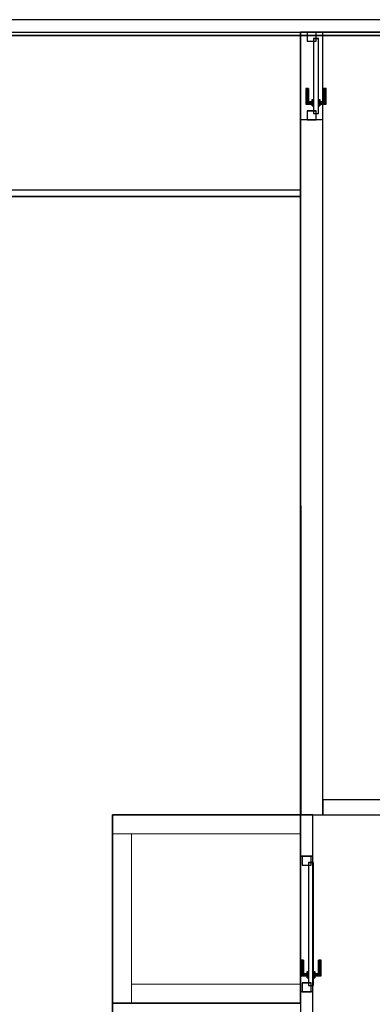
# Model space of a CAD drawing. Header units: metres. Extents: x 391.1 to 430.4, y 12.7 to 28.4.
# Tile 20 of 168: x 396.6 to 399.4, y 20.5 to 28.4. Entities that reach past the tile are written whole.
import ezdxf

# ---------------------------------------------------------------- set-up
doc = ezdxf.new("R2010")
doc.units = ezdxf.units.M
doc.layers.add('01_CARPINTERIA', color=5, linetype='Continuous', lineweight=25, true_color=0x0000ff)
doc.layers.add('01_SUELOS', color=7, linetype='Continuous', lineweight=25, true_color=0x007f00)
for name, color, linetype, lineweight in [('A-DETL-____-MBND', 7, 'Continuous', 18), ('A-GENM-____-OTLN', 7, 'Continuous', 18), ('A-WALL-____-MCUT', 7, 'Continuous', 25), ('A-WALL-____-OTLN', 7, 'Continuous', 25)]:
    doc.layers.add(name, color=color, linetype=linetype, lineweight=lineweight)

# ---------------------------------------------------------------- blocks, each defined once
blk = doc.blocks.new('Family - Forjat PS-1-153576-02_PCI_P0')
at = {"layer": '01_SUELOS', "color": 9, "true_color": 0xaad4aa}
for p, q in [((9.3567, 14.0532), (0, 14.0532)), ((0, 14.0532), (9.3567, 14.0532))]:
    blk.add_line(p, q, dxfattribs=at)
blk = doc.blocks.new('Family - LONDR55-XX_ZZ-ARQ-CAA-M3D-Londres55-155361-02_PCI_P0')
at = {"layer": '01_CARPINTERIA', "color": 161, "true_color": 0xaaaaff}
for p, q in [((0.6476, 0.09), (0.05, 0.09)), ((0.05, 0.09), (0.05, 0.05)), ((0.6476, 0.09), (0.05, 0.09)), ((0.05, 0.05), (0.05, 0.09)), ((0.4476, 0.1487), (0.4476, 0.15)), ((0.4476, 0.15), (0.4476, 0.1487)), ((0.5726, 0.15), (0.4476, 0.15)), ((0.4476, 0.145), (0.4476, 0.1487)), ((0.4476, 0.1487), (0.4476, 0.145)), ((0.5713, 0.1487), (0.4476, 0.1487)), ((0.5713, 0.1487), (0.4476, 0.1487)), ((0.4476, 0.14), (0.4476, 0.145)), ((0.4476, 0.145), (0.4476, 0.14)), ((0.5676, 0.145), (0.4476, 0.145)), ((0.5676, 0.145), (0.4476, 0.145)), ((0.4476, 0.135), (0.4476, 0.14)), ((0.4476, 0.14), (0.4476, 0.135)), ((0.4476, 0.14), (0.5626, 0.14)), ((0.5626, 0.14), (0.4476, 0.14)), ((0.4476, 0.135), (0.4476, 0.1313)), ((0.4476, 0.1313), (0.4476, 0.135)), ((0.5576, 0.135), (0.4476, 0.135)), ((0.5576, 0.135), (0.4476, 0.135)), ((0.4476, 0.1313), (0.4476, 0.13)), ((0.4476, 0.13), (0.4476, 0.1313)), ((0.554, 0.1313), (0.4476, 0.1313)), ((0.554, 0.1313), (0.4476, 0.1313)), ((0.5526, 0.13), (0.4476, 0.13)), ((0.5876, 0.1), (0.5376, 0.1)), ((0.5376, 0.1), (0.5876, 0.1)), ((0.5376, 0.09), (0.5376, 0.1)), ((0.5376, 0.09), (0.5376, 0.1)), ((0.5876, 0.09), (0.5376, 0.09)), ((0.5376, 0.09), (0.5876, 0.09)), ((0.5526, 0.13), (0.554, 0.1313)), ((0.554, 0.1313), (0.5526, 0.13)), ((0.5526, 0.1), (0.5526, 0.13)), ((0.554, 0.1), (0.5526, 0.1)), ((0.5526, 0.1), (0.554, 0.1)), ((0.554, 0.1313), (0.5576, 0.135)), ((0.5576, 0.135), (0.554, 0.1313)), ((0.554, 0.1), (0.554, 0.1313)), ((0.554, 0.1), (0.554, 0.1313)), ((0.5576, 0.1), (0.554, 0.1)), ((0.554, 0.1), (0.5576, 0.1)), ((0.5576, 0.135), (0.5626, 0.14)), ((0.5626, 0.14), (0.5576, 0.135)), ((0.5576, 0.1), (0.5576, 0.135)), ((0.5576, 0.1), (0.5576, 0.135)), ((0.5626, 0.1), (0.5576, 0.1)), ((0.5576, 0.1), (0.5626, 0.1)), ((0.5676, 0.145), (0.5626, 0.14)), ((0.5626, 0.14), (0.5676, 0.145)), ((0.5626, 0.14), (0.5626, 0.1)), ((0.5626, 0.1), (0.5626, 0.14)), ((0.5676, 0.1), (0.5626, 0.1)), ((0.5626, 0.1), (0.5676, 0.1)), ((0.5713, 0.1487), (0.5676, 0.145)), ((0.5676, 0.145), (0.5713, 0.1487)), ((0.5676, 0.1), (0.5676, 0.145)), ((0.5676, 0.1), (0.5676, 0.145)), ((0.5676, 0.1), (0.5713, 0.1)), ((0.5713, 0.1), (0.5676, 0.1)), ((0.5726, 0.15), (0.5713, 0.1487)), ((0.5713, 0.1487), (0.5726, 0.15)), ((0.5713, 0.1), (0.5713, 0.1487)), ((0.5713, 0.1), (0.5713, 0.1487)), ((0.5713, 0.1), (0.5726, 0.1)), ((0.5726, 0.1), (0.5713, 0.1)), ((0.5726, 0.1), (0.5726, 0.15)), ((0.5876, 0.09), (0.5876, 0.1)), ((0.5876, 0.1), (0.5876, 0.09)), ((0.6476, 0.05), (0.6476, 0.09)), ((0.6476, 0.05), (0.6476, 0.09)), ((0.07, 0.07), (0, 0.07)), ((0, 0.07), (0, 0)), ((0.07, 0.07), (0, 0.07)), ((0, 0), (0, 0.07)), ((0, 0), (0.07, 0)), ((0, 0), (0.07, 0)), ((0.05, 0.05), (0.6476, 0.05)), ((0.05, 0.05), (0.6476, 0.05)), ((0.07, 0), (0.07, 0.07)), ((0.07, 0), (0.07, 0.07)), ((0.4476, 0.0087), (0.4476, 0.01)), ((0.4476, 0.01), (0.4476, 0.0087)), ((0.4476, 0.01), (0.5526, 0.01)), ((0.4476, 0.005), (0.4476, 0.0087)), ((0.4476, 0.0087), (0.4476, 0.005)), ((0.4476, 0.0087), (0.554, 0.0087)), ((0.4476, 0.0087), (0.554, 0.0087)), ((0.4476, 0), (0.4476, 0.005)), ((0.4476, 0.005), (0.4476, 0)), ((0.4476, 0.005), (0.5576, 0.005)), ((0.4476, 0.005), (0.5576, 0.005)), ((0.4476, -0.005), (0.4476, 0)), ((0.5626, 0), (0.4476, 0)), ((0.4476, 0), (0.5626, 0)), ((0.5376, 0.05), (0.5876, 0.05)), ((0.5876, 0.05), (0.5376, 0.05)), ((0.5376, 0.04), (0.5376, 0.05)), ((0.5376, 0.04), (0.5376, 0.05)), ((0.5376, 0.04), (0.5876, 0.04)), ((0.5876, 0.04), (0.5376, 0.04)), ((0.554, 0.04), (0.5526, 0.04)), ((0.5526, 0.04), (0.554, 0.04)), ((0.5526, 0.01), (0.5526, 0.04)), ((0.554, 0.0087), (0.5526, 0.01)), ((0.5526, 0.01), (0.554, 0.0087)), ((0.5576, 0.04), (0.554, 0.04)), ((0.554, 0.04), (0.5576, 0.04)), ((0.554, 0.0087), (0.554, 0.04)), ((0.554, 0.0087), (0.554, 0.04)), ((0.5576, 0.005), (0.554, 0.0087)), ((0.554, 0.0087), (0.5576, 0.005)), ((0.5576, 0.04), (0.5626, 0.04)), ((0.5626, 0.04), (0.5576, 0.04)), ((0.5576, 0.005), (0.5576, 0.04)), ((0.5576, 0.005), (0.5576, 0.04)), ((0.5626, 0), (0.5576, 0.005)), ((0.5576, 0.005), (0.5626, 0)), ((0.5626, 0.04), (0.5676, 0.04)), ((0.5676, 0.04), (0.5626, 0.04)), ((0.5626, 0.04), (0.5626, 0)), ((0.5626, 0), (0.5626, 0.04)), ((0.5676, -0.005), (0.5626, 0)), ((0.5676, 0.04), (0.5713, 0.04)), ((0.5713, 0.04), (0.5676, 0.04)), ((0.5676, -0.005), (0.5676, 0.04)), ((0.5676, -0.005), (0.5676, 0.04)), ((0.5713, 0.04), (0.5726, 0.04)), ((0.5726, 0.04), (0.5713, 0.04)), ((0.5713, -0.0087), (0.5713, 0.04)), ((0.5713, -0.0087), (0.5713, 0.04)), ((0.5726, -0.01), (0.5726, 0.04)), ((0.5876, 0.04), (0.5876, 0.05)), ((0.5876, 0.05), (0.5876, 0.04)), ((0.6976, 0.07), (0.6276, 0.07)), ((0.6276, 0.07), (0.6276, 0)), ((0.6976, 0.07), (0.6276, 0.07)), ((0.6276, 0), (0.6276, 0.07)), ((0.6276, 0), (0.6976, 0)), ((0.6276, 0), (0.6976, 0)), ((0.6976, 0), (0.6976, 0.07)), ((0.6976, 0), (0.6976, 0.07)), ((0.4476, 0), (0.4476, -0.005)), ((0.4476, -0.005), (0.4476, -0.0087)), ((0.4476, -0.0087), (0.4476, -0.005)), ((0.4476, -0.005), (0.5676, -0.005)), ((0.4476, -0.005), (0.5676, -0.005)), ((0.4476, -0.0087), (0.4476, -0.01)), ((0.4476, -0.01), (0.4476, -0.0087)), ((0.4476, -0.0087), (0.5713, -0.0087)), ((0.4476, -0.0087), (0.5713, -0.0087)), ((0.4476, -0.01), (0.5726, -0.01)), ((0.5626, 0), (0.5676, -0.005)), ((0.5676, -0.005), (0.5713, -0.0087)), ((0.5713, -0.0087), (0.5676, -0.005)), ((0.5713, -0.0087), (0.5726, -0.01)), ((0.5726, -0.01), (0.5713, -0.0087))]:
    blk.add_line(p, q, dxfattribs=at)
blk = doc.blocks.new('Family - Porta PB-155362-02_PCI_P0')
blk.add_blockref('Family - LONDR55-XX_ZZ-ARQ-CAA-M3D-Londres55-155361-02_PCI_P0', (0, 0))
blk = doc.blocks.new('Family - Envans PB-155401-02_PCI_P0')
at = {"layer": 'A-WALL-____-MCUT', "color": 253, "true_color": 0xaaaaaa}
for p, q in [((7.4102, 0.1), (0.7502, 0.1)), ((7.4102, 0), (7.4102, 0.1)), ((8.4902, 0.1), (8.4902, 0)), ((8.8202, 0.1), (8.4902, 0.1)), ((8.8202, 0), (8.8202, 0.1)), ((0.7502, 0), (7.4102, 0)), ((8.4902, 0), (8.8202, 0))]:
    blk.add_line(p, q, dxfattribs=at)
at = {"layer": 'A-WALL-____-OTLN', "color": 253, "true_color": 0xaaaaaa}
for p, q in [((8.8202, 0.1), (0, 0.1)), ((7.4102, 0), (7.4102, 0.1)), ((8.4902, 0.1), (7.4102, 0.1)), ((8.4902, 0), (8.4902, 0.1)), ((8.8202, 0), (8.8202, 0.1)), ((0, 0), (8.8202, 0)), ((7.4102, 0), (8.4902, 0))]:
    blk.add_line(p, q, dxfattribs=at)
at = {"layer": 'A-WALL-____-OTLN', "color": 253, "lineweight": 18, "true_color": 0xaaaaaa}
blk.add_line((0, 0), (8.8202, 0), dxfattribs=at)
blk = doc.blocks.new('Family - Vano de puerta PB-155405-02_PCI_P0')
at = {"layer": 'A-GENM-____-OTLN', "color": 253, "true_color": 0xaaaaaa}
for p, q in [((398.9264, 21.6908), (398.8264, 21.6908)), ((398.8264, 21.6908), (398.8264, 20.6108)), ((398.8264, 20.6108), (398.8264, 21.6908)), ((398.8264, 21.6908), (398.9264, 21.6908)), ((398.9264, 20.6108), (398.9264, 21.6908)), ((398.9264, 21.6908), (398.9264, 20.6108)), ((398.8264, 20.6108), (398.9264, 20.6108)), ((398.8264, 20.6108), (398.9264, 20.6108))]:
    blk.add_line(p, q, dxfattribs=at)
blk = doc.blocks.new('Family - Forjat PB-155477-02_PCI_P0')
at = {"layer": '01_SUELOS', "color": 9, "true_color": 0xaad4aa}
for p, q in [((0, 1.4998), (0, 0)), ((0, 0), (0, 1.4998)), ((1.4973, 1.4998), (0, 1.4998)), ((0, 1.4998), (1.4973, 1.4998)), ((1.4973, 0), (1.4973, 1.4998)), ((1.4973, 1.4998), (1.4973, 0)), ((0, 0), (1.4973, 0)), ((1.4973, 0), (0, 0))]:
    blk.add_line(p, q, dxfattribs=at)
blk = doc.blocks.new('Family - LONDR55-XX_ZZ-ARQ-CAA-M3D-Londres55-155505-02_PCI_P0')
at = {"layer": '01_SUELOS', "color": 9, "true_color": 0xaad4aa}
for p, q in [((7.1267, 12.9), (0, 12.9)), ((0, 12.9), (7.1267, 12.9)), ((7.1293, 7.9691), (7.1267, 12.9)), ((7.1267, 12.9), (7.1293, 7.9691)), ((5.6294, 7.9691), (7.1293, 7.9691)), ((7.1293, 7.9691), (5.6294, 7.9691)), ((5.6294, 4.9694), (5.6294, 7.9691)), ((5.6294, 7.9691), (5.6294, 4.9694))]:
    blk.add_line(p, q, dxfattribs=at)
blk = doc.blocks.new('Family - Envans PB-155582-02_PCI_P0')
at = {"layer": 'A-DETL-____-MBND', "color": 253, "true_color": 0xaaaaaa}
for p, q in [((0, 0.15), (0, 0)), ((0, 0), (0, 0.15)), ((1.4973, 0.15), (0, 0.15)), ((0, 0.15), (1.4973, 0.15)), ((1.4973, 0), (1.4973, 0.15)), ((1.4973, 0.15), (1.4973, 0)), ((0, 0), (1.4973, 0)), ((1.4973, 0), (0, 0)), ((0, 0), (1.4973, 0))]:
    blk.add_line(p, q, dxfattribs=at)
blk = doc.blocks.new('Family - Envans PB-155652-02_PCI_P0')
at = {"layer": 'A-DETL-____-MBND', "color": 253, "true_color": 0xaaaaaa}
for p, q in [((0, 0.15), (0, 0)), ((0, 0), (0, 0.15)), ((1.3499, 0.15), (0, 0.15)), ((0, 0.15), (1.3499, 0.15)), ((1.3499, 0), (1.3499, 0.15)), ((1.3499, 0.15), (1.3499, 0)), ((-0.15, 0), (1.3498, 0)), ((0, 0), (1.3499, 0)), ((1.3499, 0), (0, 0))]:
    blk.add_line(p, q, dxfattribs=at)
blk = doc.blocks.new('Family - Envans PB-155674-02_PCI_P0')
at = {"layer": 'A-WALL-____-MCUT', "color": 253, "true_color": 0xaaaaaa}
for p, q in [((7.1267, 0.05), (0, 0.05)), ((0, 0.05), (0, 0)), ((0, 0), (7.1267, 0)), ((7.1267, 0), (7.1267, 0.05))]:
    blk.add_line(p, q, dxfattribs=at)
at = {"layer": 'A-WALL-____-OTLN', "color": 253, "true_color": 0xaaaaaa}
for p, q in [((7.1267, 0.05), (0, 0.05)), ((0, 0.05), (0, 0)), ((0, 0), (7.1267, 0)), ((7.1267, 0), (7.1267, 0.05))]:
    blk.add_line(p, q, dxfattribs=at)
at = {"layer": 'A-WALL-____-OTLN', "color": 253, "lineweight": 18, "true_color": 0xaaaaaa}
blk.add_line((0, 0), (7.1267, 0), dxfattribs=at)
blk = doc.blocks.new('Family - Envans PB-155694-02_PCI_P0')
at = {"layer": 'A-WALL-____-MCUT', "color": 253, "true_color": 0xaaaaaa}
for p, q in [((9.0567, 0.1), (0, 0.1)), ((0, 0), (9.0567, 0))]:
    blk.add_line(p, q, dxfattribs=at)
at = {"layer": 'A-WALL-____-OTLN', "color": 253, "true_color": 0xaaaaaa}
for p, q in [((9.0567, 0.1), (0, 0.1)), ((0, 0), (9.0567, 0))]:
    blk.add_line(p, q, dxfattribs=at)
at = {"layer": 'A-WALL-____-OTLN', "color": 253, "lineweight": 18, "true_color": 0xaaaaaa}
blk.add_line((0, 0), (9.0567, 0), dxfattribs=at)
blk = doc.blocks.new('Family - LONDR55-XX_ZZ-ARQ-CAA-M3D-Londres55-155798-02_PCI_P0')
at = {"layer": '01_CARPINTERIA', "color": 161, "true_color": 0xaaaaff}
for p, q in [((1.03, 0.09), (0.05, 0.09)), ((0.05, 0.09), (0.05, 0.05)), ((1.03, 0.09), (0.05, 0.09)), ((0.05, 0.05), (0.05, 0.09)), ((0.83, 0.1487), (0.83, 0.15)), ((0.83, 0.15), (0.83, 0.1487)), ((0.955, 0.15), (0.83, 0.15)), ((0.83, 0.145), (0.83, 0.1487)), ((0.83, 0.1487), (0.83, 0.145)), ((0.9537, 0.1487), (0.83, 0.1487)), ((0.9537, 0.1487), (0.83, 0.1487)), ((0.83, 0.14), (0.83, 0.145)), ((0.83, 0.145), (0.83, 0.14)), ((0.95, 0.145), (0.83, 0.145)), ((0.95, 0.145), (0.83, 0.145)), ((0.83, 0.135), (0.83, 0.14)), ((0.83, 0.14), (0.83, 0.135)), ((0.83, 0.14), (0.945, 0.14)), ((0.945, 0.14), (0.83, 0.14)), ((0.83, 0.135), (0.83, 0.1313)), ((0.83, 0.1313), (0.83, 0.135)), ((0.94, 0.135), (0.83, 0.135)), ((0.94, 0.135), (0.83, 0.135)), ((0.83, 0.1313), (0.83, 0.13)), ((0.83, 0.13), (0.83, 0.1313)), ((0.9363, 0.1313), (0.83, 0.1313)), ((0.9363, 0.1313), (0.83, 0.1313)), ((0.935, 0.13), (0.83, 0.13)), ((0.97, 0.1), (0.92, 0.1)), ((0.92, 0.1), (0.97, 0.1)), ((0.92, 0.09), (0.92, 0.1)), ((0.92, 0.09), (0.92, 0.1)), ((0.97, 0.09), (0.92, 0.09)), ((0.92, 0.09), (0.97, 0.09)), ((0.935, 0.13), (0.9363, 0.1313)), ((0.9363, 0.1313), (0.935, 0.13)), ((0.935, 0.1), (0.935, 0.13)), ((0.9363, 0.1), (0.935, 0.1)), ((0.935, 0.1), (0.9363, 0.1)), ((0.9363, 0.1313), (0.94, 0.135)), ((0.94, 0.135), (0.9363, 0.1313)), ((0.9363, 0.1), (0.9363, 0.1313)), ((0.9363, 0.1), (0.9363, 0.1313)), ((0.94, 0.1), (0.9363, 0.1)), ((0.9363, 0.1), (0.94, 0.1)), ((0.94, 0.135), (0.945, 0.14)), ((0.945, 0.14), (0.94, 0.135)), ((0.94, 0.1), (0.94, 0.135)), ((0.94, 0.1), (0.94, 0.135)), ((0.945, 0.1), (0.94, 0.1)), ((0.94, 0.1), (0.945, 0.1)), ((0.95, 0.145), (0.945, 0.14)), ((0.945, 0.14), (0.95, 0.145)), ((0.945, 0.14), (0.945, 0.1)), ((0.945, 0.1), (0.945, 0.14)), ((0.95, 0.1), (0.945, 0.1)), ((0.945, 0.1), (0.95, 0.1)), ((0.9537, 0.1487), (0.95, 0.145)), ((0.95, 0.145), (0.9537, 0.1487)), ((0.95, 0.1), (0.95, 0.145)), ((0.95, 0.1), (0.95, 0.145)), ((0.95, 0.1), (0.9537, 0.1)), ((0.9537, 0.1), (0.95, 0.1)), ((0.955, 0.15), (0.9537, 0.1487)), ((0.9537, 0.1487), (0.955, 0.15)), ((0.9537, 0.1), (0.9537, 0.1487)), ((0.9537, 0.1), (0.9537, 0.1487)), ((0.9537, 0.1), (0.955, 0.1)), ((0.955, 0.1), (0.9537, 0.1)), ((0.955, 0.1), (0.955, 0.15)), ((0.97, 0.09), (0.97, 0.1)), ((0.97, 0.1), (0.97, 0.09)), ((1.03, 0.05), (1.03, 0.09)), ((1.03, 0.05), (1.03, 0.09)), ((0.07, 0.07), (0, 0.07)), ((0, 0.07), (0, 0)), ((0.07, 0.07), (0, 0.07)), ((0, 0), (0, 0.07)), ((0, 0), (0.07, 0)), ((0, 0), (0.07, 0)), ((0.05, 0.05), (1.03, 0.05)), ((0.05, 0.05), (1.03, 0.05)), ((0.07, 0), (0.07, 0.07)), ((0.07, 0), (0.07, 0.07)), ((0.83, 0.0087), (0.83, 0.01)), ((0.83, 0.01), (0.83, 0.0087)), ((0.83, 0.01), (0.935, 0.01)), ((0.83, 0.005), (0.83, 0.0087)), ((0.83, 0.0087), (0.83, 0.005)), ((0.83, 0.0087), (0.9363, 0.0087)), ((0.83, 0.0087), (0.9363, 0.0087)), ((0.83, 0), (0.83, 0.005)), ((0.83, 0.005), (0.83, 0)), ((0.83, 0.005), (0.94, 0.005)), ((0.83, 0.005), (0.94, 0.005)), ((0.83, -0.005), (0.83, 0)), ((0.83, 0), (0.83, -0.005)), ((0.945, 0), (0.83, 0)), ((0.83, 0), (0.945, 0)), ((0.92, 0.05), (0.97, 0.05)), ((0.97, 0.05), (0.92, 0.05)), ((0.92, 0.04), (0.92, 0.05)), ((0.92, 0.04), (0.92, 0.05)), ((0.92, 0.04), (0.97, 0.04)), ((0.97, 0.04), (0.92, 0.04)), ((0.9363, 0.04), (0.935, 0.04)), ((0.935, 0.04), (0.9363, 0.04)), ((0.935, 0.01), (0.935, 0.04)), ((0.9363, 0.0087), (0.935, 0.01)), ((0.935, 0.01), (0.9363, 0.0087)), ((0.94, 0.04), (0.9363, 0.04)), ((0.9363, 0.04), (0.94, 0.04)), ((0.9363, 0.0087), (0.9363, 0.04)), ((0.9363, 0.0087), (0.9363, 0.04)), ((0.94, 0.005), (0.9363, 0.0087)), ((0.9363, 0.0087), (0.94, 0.005)), ((0.94, 0.04), (0.945, 0.04)), ((0.945, 0.04), (0.94, 0.04)), ((0.94, 0.005), (0.94, 0.04)), ((0.94, 0.005), (0.94, 0.04)), ((0.945, 0), (0.94, 0.005)), ((0.94, 0.005), (0.945, 0)), ((0.945, 0.04), (0.95, 0.04)), ((0.95, 0.04), (0.945, 0.04)), ((0.945, 0.04), (0.945, 0)), ((0.945, 0), (0.945, 0.04)), ((0.945, 0), (0.95, -0.005)), ((0.95, -0.005), (0.945, 0)), ((0.95, 0.04), (0.9537, 0.04)), ((0.9537, 0.04), (0.95, 0.04)), ((0.95, -0.005), (0.95, 0.04)), ((0.95, -0.005), (0.95, 0.04)), ((0.9537, 0.04), (0.955, 0.04)), ((0.955, 0.04), (0.9537, 0.04)), ((0.9537, -0.0087), (0.9537, 0.04)), ((0.9537, -0.0087), (0.9537, 0.04)), ((0.955, -0.01), (0.955, 0.04)), ((0.97, 0.04), (0.97, 0.05)), ((0.97, 0.05), (0.97, 0.04)), ((1.08, 0.07), (1.01, 0.07)), ((1.01, 0.07), (1.01, 0)), ((1.08, 0.07), (1.01, 0.07)), ((1.01, 0), (1.01, 0.07)), ((1.01, 0), (1.08, 0)), ((1.01, 0), (1.08, 0)), ((1.08, 0), (1.08, 0.07)), ((1.08, 0), (1.08, 0.07)), ((0.83, -0.005), (0.83, -0.0087)), ((0.83, -0.0087), (0.83, -0.005)), ((0.83, -0.005), (0.95, -0.005)), ((0.83, -0.005), (0.95, -0.005)), ((0.83, -0.0087), (0.83, -0.01)), ((0.83, -0.01), (0.83, -0.0087)), ((0.83, -0.0087), (0.9537, -0.0087)), ((0.83, -0.0087), (0.9537, -0.0087)), ((0.83, -0.01), (0.955, -0.01)), ((0.95, -0.005), (0.9537, -0.0087)), ((0.9537, -0.0087), (0.95, -0.005)), ((0.9537, -0.0087), (0.955, -0.01)), ((0.955, -0.01), (0.9537, -0.0087))]:
    blk.add_line(p, q, dxfattribs=at)
blk = doc.blocks.new('Family - Porta PB-155799-02_PCI_P0')
blk.add_blockref('Family - LONDR55-XX_ZZ-ARQ-CAA-M3D-Londres55-155798-02_PCI_P0', (0, 0))
blk = doc.blocks.new('Family - Envans PB-155838-02_PCI_P0')
at = {"layer": 'A-WALL-____-MCUT', "color": 253, "true_color": 0xaaaaaa}
for p, q in [((5.5424, 0.18), (0, 0.18)), ((0, 0.18), (0, 0)), ((5.5424, 0), (5.5424, 0.18)), ((0, 0), (5.5424, 0))]:
    blk.add_line(p, q, dxfattribs=at)
at = {"layer": 'A-WALL-____-OTLN', "color": 253, "true_color": 0xaaaaaa}
for p, q in [((6.24, 0.18), (0, 0.18)), ((0, 0.18), (0, 0)), ((5.5424, 0), (5.5424, 0.18)), ((6.24, 0.18), (5.5424, 0.18)), ((6.24, 0), (6.24, 0.18)), ((6.24, 0), (6.24, 0.18)), ((0, 0), (6.24, 0)), ((5.5424, 0), (6.24, 0))]:
    blk.add_line(p, q, dxfattribs=at)
at = {"layer": 'A-WALL-____-OTLN', "color": 253, "lineweight": 18, "true_color": 0xaaaaaa}
blk.add_line((0, 0), (6.24, 0), dxfattribs=at)
blk = doc.blocks.new('Family - Vano de puerta PB-155840-02_PCI_P0')
at = {"layer": 'A-GENM-____-OTLN', "color": 253, "true_color": 0xaaaaaa}
for p, q in [((399.0064, 28.2608), (398.8264, 28.2608)), ((398.8264, 28.2608), (398.8264, 27.5632)), ((398.8264, 27.5632), (398.8264, 28.2608)), ((398.8264, 28.2608), (399.0064, 28.2608)), ((399.0064, 27.5632), (399.0064, 28.2608)), ((399.0064, 28.2608), (399.0064, 27.5632)), ((398.8264, 27.5632), (399.0064, 27.5632)), ((398.8264, 27.5632), (399.0064, 27.5632))]:
    blk.add_line(p, q, dxfattribs=at)
blk = doc.blocks.new('Family - Envans PB-155875-02_PCI_P0')
at = {"layer": 'A-WALL-____-MCUT', "color": 253, "true_color": 0xaaaaaa}
for p, q in [((3.2522, 0.12), (0, 0.12)), ((0, 0.12), (0, 0)), ((3.2522, 0), (3.2522, 0.12)), ((4.2521, 0.12), (4.2521, 0)), ((4.35, 0.12), (4.2521, 0.12)), ((4.35, 0), (4.35, 0.12)), ((0, 0), (3.2522, 0)), ((4.2521, 0), (4.35, 0))]:
    blk.add_line(p, q, dxfattribs=at)
at = {"layer": 'A-WALL-____-OTLN', "color": 253, "true_color": 0xaaaaaa}
for p, q in [((4.35, 0.12), (0, 0.12)), ((0, 0.12), (0, 0)), ((3.2522, 0), (3.2522, 0.12)), ((4.2521, 0.12), (3.2522, 0.12)), ((4.2521, 0), (4.2521, 0.12)), ((4.35, 0), (4.35, 0.12)), ((0, 0), (4.35, 0)), ((3.2522, 0), (4.2521, 0))]:
    blk.add_line(p, q, dxfattribs=at)
at = {"layer": 'A-WALL-____-OTLN', "color": 253, "lineweight": 18, "true_color": 0xaaaaaa}
blk.add_line((0, 0), (4.35, 0), dxfattribs=at)
blk = doc.blocks.new('Family - Envans PB-155904-02_PCI_P0')
at = {"layer": 'A-DETL-____-MBND', "color": 253, "true_color": 0xaaaaaa}
for p, q in [((0, 0.15), (0, 0)), ((0, 0), (0, 0.15)), ((1.3498, 0.15), (0, 0.15)), ((0, 0.15), (1.3498, 0.15)), ((1.3498, 0), (1.3498, 0.15)), ((1.3498, 0.15), (1.3498, 0)), ((-0.15, 0), (1.3498, 0)), ((0, 0), (1.3498, 0)), ((1.3498, 0), (0, 0))]:
    blk.add_line(p, q, dxfattribs=at)
blk = doc.blocks.new('Family - LONDR55-XX_ZZ-ARQ-CAA-M3D-Londres55-155971-02_PCI_P0')
at = {"layer": '01_SUELOS', "color": 9, "true_color": 0xaad4aa}
for p, q in [((4.1273, 15.0632), (1.4973, 15.0602)), ((4.1273, 15.0632), (1.4973, 15.0602)), ((4.1273, 15.0632), (1.4973, 15.0602)), ((1.4973, 15.0602), (4.1273, 15.0632)), ((1.4973, 15.0602), (1.4973, 8.8193)), ((1.4973, 15.0602), (1.4973, 8.8193)), ((1.4973, 8.8193), (1.4973, 15.0602)), ((1.4973, 8.8193), (1.4973, 15.0602)), ((0, 8.8193), (0, 7.3194)), ((0, 8.8193), (0, 7.3194)), ((1.4973, 8.8193), (0, 8.8193)), ((1.4973, 8.8193), (0, 8.8193)), ((1.4973, 8.8193), (0, 8.8193)), ((0, 8.8193), (0, 7.3194)), ((1.4973, 8.8193), (0, 8.8193)), ((0, 7.3194), (0, 8.8193)), ((0, 7.3194), (1.4973, 7.3194)), ((0, 7.3194), (1.4973, 7.3194)), ((0, 7.3194), (1.4973, 7.3194)), ((1.4973, 7.3194), (0, 7.3194)), ((1.4973, 7.3194), (1.4973, 0)), ((1.4973, 7.3194), (1.4973, 0)), ((1.4973, 7.3194), (1.4973, 0)), ((1.4973, 7.3194), (1.4973, 0))]:
    blk.add_line(p, q, dxfattribs=at)
blk = doc.blocks.new('LONDR55-XX_ZZ-ARQ-CAA-M3D-Londres55_ifc-1-02_PCI_P0')
at = {"layer": '01_CARPINTERIA', "color": 253, "lineweight": 18, "true_color": 0xaaaaaa, "rotation": 270}
for name, p in [('Family - Porta PB-155362-02_PCI_P0', (398.8814, 28.2608)), ('Family - Porta PB-155799-02_PCI_P0', (398.8414, 21.6908))]:
    blk.add_blockref(name, p, dxfattribs=at)
at = {"layer": '01_SUELOS', "color": 253, "lineweight": 18, "true_color": 0xaaaaaa}
for name, p in [('Family - LONDR55-XX_ZZ-ARQ-CAA-M3D-Londres55-155971-02_PCI_P0', (397.3291, 13.2006)), ('Family - Forjat PS-1-153576-02_PCI_P0', (391.3997, 14.1806)), ('Family - LONDR55-XX_ZZ-ARQ-CAA-M3D-Londres55-155505-02_PCI_P0', (391.6997, 14.0508)), ('Family - Forjat PB-155477-02_PCI_P0', (397.3291, 20.52))]:
    blk.add_blockref(name, p, dxfattribs=at)
at = {"layer": 'A-GENM-____-OTLN', "color": 253, "lineweight": 18, "true_color": 0xaaaaaa}
for name in ['Family - Vano de puerta PB-155840-02_PCI_P0', 'Family - Vano de puerta PB-155405-02_PCI_P0']:
    blk.add_blockref(name, (0, 0), dxfattribs=at)
at = {"layer": 'A-WALL-____-OTLN', "color": 253, "lineweight": 18, "true_color": 0xaaaaaa}
for name, p, rotation in [('Family - Envans PB-155694-02_PCI_P0', (400.7564, 28.3608), 180), ('Family - Envans PB-155838-02_PCI_P0', (399.0064, 22.0208), 90), ('Family - Envans PB-155582-02_PCI_P0', (398.8264, 22.0199), 180), ('Family - Envans PB-155904-02_PCI_P0', (397.3291, 21.8699), 270), ('Family - Envans PB-155401-02_PCI_P0', (398.9264, 13.2006), 90)]:
    blk.add_blockref(name, p, dxfattribs=dict(at, rotation=rotation))
for name, p in [('Family - Envans PB-155674-02_PCI_P0', (391.6997, 26.9508)), ('Family - Envans PB-155875-02_PCI_P0', (399.0064, 22.0208)), ('Family - Envans PB-155652-02_PCI_P0', (397.4791, 20.52))]:
    blk.add_blockref(name, p, dxfattribs=at)

msp = doc.modelspace()

# ---------------------------------------------------------------- block references
at = {"lineweight": 5}
msp.add_blockref('LONDR55-XX_ZZ-ARQ-CAA-M3D-Londres55_ifc-1-02_PCI_P0', (0, 0), dxfattribs=at)

doc.saveas('drawing.dxf')
